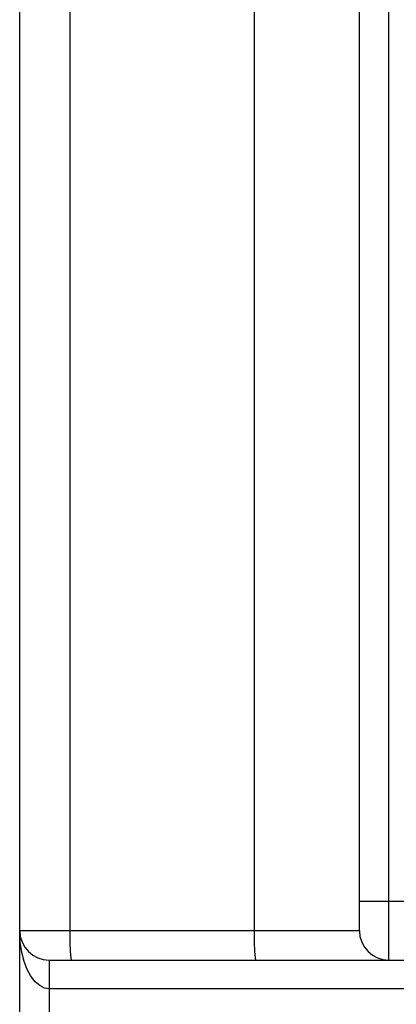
# Model space of a CAD drawing. Header units: millimetres. Extents: x 0 to 600, y 0 to 600.
# Tile 34 of 48: x 249 to 261, y 437 to 470. Entities that reach past the tile are written whole.
import ezdxf

# ---------------------------------------------------------------- set-up
doc = ezdxf.new("R2010")
doc.units = ezdxf.units.MM
doc.header["$LTSCALE"] = 39.111111
doc.layers.get('0').update_dxf_attribs({"linetype": 'CONTINUOUS'})

msp = doc.modelspace()

# ---------------------------------------------------------------- linework, layer by layer
at = {"color": 7, "linetype": 'CONTINUOUS'}
for p, q in [((248.502, 429.016), (248.502, 514.954)), ((250.208, 439.051), (250.208, 514.954)), ((256.449, 439.051), (256.449, 514.954)), ((260.003, 439.051), (260.003, 514.954)), ((261.003, 438.051), (261.003, 514.954)), ((260.003, 440.051), (350.308, 440.051)), ((248.522, 438.662), (248.502, 439.051)), ((260.003, 439.051), (248.502, 439.051)), ((250.212, 438.668), (250.208, 439.051)), ((256.453, 438.668), (256.449, 439.051)), ((248.575, 438.314), (248.522, 438.662)), ((250.223, 438.344), (250.212, 438.668)), ((256.464, 438.344), (256.453, 438.668)), ((248.655, 438.006), (248.575, 438.314)), ((250.24, 438.127), (250.223, 438.344)), ((256.481, 438.127), (256.464, 438.344)), ((248.759, 437.737), (248.655, 438.006)), ((249.502, 438.051), (249.502, 428.942)), ((249.502, 438.051), (353.006, 438.051)), ((250.26, 438.051), (250.24, 438.127)), ((256.501, 438.051), (256.481, 438.127)), ((248.883, 437.508), (248.759, 437.737)), ((249.024, 437.325), (248.883, 437.508)), ((249.18, 437.19), (249.024, 437.325)), ((249.344, 437.11), (249.18, 437.19)), ((249.502, 437.086), (249.344, 437.11)), ((280.968, 437.086), (249.502, 437.086))]:
    msp.add_line(p, q, dxfattribs=at)
for centre in [(249.502, 439.051), (261.003, 439.051)]:
    msp.add_arc(centre, 1, 180, 270, dxfattribs=at)

doc.saveas('drawing.dxf')
